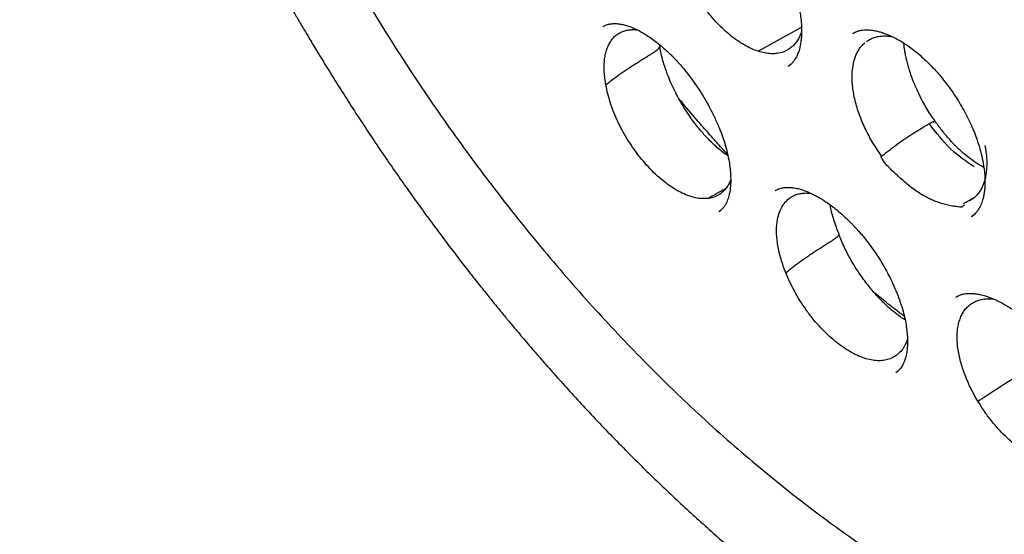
# Model space of a CAD drawing. Header units: millimetres. Extents: x 8 to 722, y 12 to 896.
# Tile 16 of 56: x 644.14 to 657.49, y 362.6 to 369.59. Entities that reach past the tile are written whole.
import ezdxf

# ---------------------------------------------------------------- set-up
doc = ezdxf.new("R2010")
doc.units = ezdxf.units.MM

msp = doc.modelspace()

# ---------------------------------------------------------------- linework, layer by layer
at = {"color": 7, "linetype": 'Continuous', "lineweight": 30}
for p, q in [((652.051, 369.495), (652.056, 369.498)), ((654.151, 369.159), (654.738, 369.484)), ((655.47, 369.42), (655.432, 369.399)), ((654.556, 368.955), (654.596, 368.984)), ((654.558, 368.959), (654.557, 368.958)), ((657.209, 367.583), (657.173, 367.602)), ((654.381, 367.264), (654.387, 367.268)), ((654.39, 367.271), (654.385, 367.268)), ((656.936, 367.093), (657.087, 367.178)), ((653.621, 366.988), (653.618, 366.986)), ((653.62, 366.986), (653.649, 367.007)), ((656.979, 367.109), (656.937, 367.094)), ((657.044, 366.915), (657.042, 366.914)), ((657.043, 366.915), (657.081, 366.944)), ((656.857, 365.835), (656.828, 365.818)), ((656.019, 364.799), (656.05, 364.823)), ((656.022, 364.803), (656.019, 364.801))]:
    msp.add_line(p, q, dxfattribs=at)
for points, knots in [([(650.552, 391.332), (650.539, 391.33), (650.508, 391.327), (650.458, 391.321), (650.399, 391.314), (650.334, 391.306), (650.262, 391.296), (650.183, 391.284), (650.098, 391.271), (649.984, 391.251), (649.845, 391.224), (649.705, 391.194), (649.593, 391.167), (649.505, 391.145), (649.42, 391.123), (649.337, 391.1), (649.258, 391.076), (649.186, 391.054), (649.123, 391.034), (649.07, 391.016), (649.028, 391.002), (648.995, 390.991), (648.966, 390.981), (648.931, 390.968), (648.887, 390.952), (648.832, 390.932), (648.767, 390.907), (648.692, 390.877), (648.607, 390.842), (648.516, 390.802), (648.42, 390.759), (648.323, 390.713), (648.193, 390.649), (648.03, 390.562), (647.875, 390.473), (647.758, 390.401), (647.68, 390.352), (647.606, 390.303), (647.539, 390.258), (647.486, 390.221), (647.447, 390.193), (647.418, 390.172), (647.395, 390.156), (647.374, 390.14), (647.345, 390.119), (647.305, 390.089), (647.25, 390.047), (647.184, 389.995), (647.108, 389.934), (647.024, 389.864), (646.938, 389.79), (646.832, 389.694), (646.709, 389.579), (646.573, 389.443), (646.456, 389.319), (646.357, 389.21), (646.275, 389.115), (646.2, 389.026), (646.134, 388.944), (646.074, 388.869), (646.019, 388.798), (645.966, 388.726), (645.91, 388.651), (645.85, 388.566), (645.785, 388.473), (645.717, 388.37), (645.644, 388.257), (645.563, 388.125), (645.473, 387.973), (645.376, 387.799), (645.276, 387.609), (645.195, 387.444), (645.131, 387.307), (645.085, 387.205), (645.039, 387.099), (644.993, 386.99), (644.948, 386.879), (644.906, 386.772), (644.869, 386.673), (644.836, 386.582), (644.807, 386.501), (644.782, 386.429), (644.761, 386.365), (644.741, 386.306), (644.722, 386.247), (644.694, 386.159), (644.657, 386.039), (644.612, 385.885), (644.568, 385.723), (644.524, 385.553), (644.477, 385.358), (644.428, 385.137), (644.378, 384.887), (644.331, 384.622), (644.287, 384.34), (644.247, 384.04), (644.212, 383.722), (644.184, 383.406), (644.163, 383.094), (644.148, 382.787), (644.14, 382.473), (644.137, 382.158), (644.141, 381.849), (644.149, 381.561), (644.161, 381.293), (644.175, 381.045), (644.19, 380.836), (644.204, 380.665), (644.215, 380.533), (644.227, 380.411), (644.238, 380.301), (644.248, 380.206), (644.257, 380.125), (644.265, 380.057), (644.272, 379.995), (644.28, 379.926), (644.291, 379.84), (644.304, 379.736), (644.32, 379.612), (644.34, 379.469), (644.365, 379.304), (644.393, 379.121), (644.426, 378.919), (644.473, 378.65), (644.535, 378.32), (644.614, 377.936), (644.698, 377.556), (644.788, 377.182), (644.891, 376.776), (645.01, 376.34), (645.147, 375.875), (645.294, 375.408), (645.452, 374.934), (645.625, 374.446), (645.811, 373.952), (646.01, 373.45), (646.193, 373.012), (646.355, 372.64), (646.492, 372.334), (646.634, 372.026), (646.779, 371.722), (646.923, 371.427), (647.072, 371.131), (647.223, 370.838), (647.375, 370.55), (647.52, 370.284), (647.642, 370.063), (647.743, 369.884), (647.826, 369.739), (647.911, 369.593), (648.001, 369.44), (648.099, 369.275), (648.213, 369.086), (648.344, 368.872), (648.494, 368.633), (648.657, 368.378), (648.821, 368.127), (648.985, 367.881), (649.146, 367.643), (649.313, 367.404), (649.479, 367.17), (649.639, 366.948), (649.794, 366.738), (649.942, 366.541), (650.085, 366.353), (650.223, 366.174), (650.357, 366.005), (650.482, 365.848), (650.599, 365.703), (650.708, 365.57), (650.825, 365.429), (650.956, 365.273), (651.109, 365.094), (651.276, 364.902), (651.457, 364.698), (651.652, 364.482), (651.862, 364.255), (652.087, 364.017), (652.383, 363.713), (652.749, 363.35), (653.183, 362.94), (653.623, 362.545), (654.068, 362.164), (654.519, 361.799), (654.878, 361.524), (655.14, 361.331), (655.299, 361.216), (655.446, 361.112), (655.58, 361.019), (655.702, 360.936), (655.811, 360.863), (655.903, 360.801), (655.981, 360.751), (656.034, 360.717), (656.07, 360.693), (656.094, 360.678), (656.125, 360.658), (656.169, 360.63), (656.227, 360.593), (656.303, 360.546), (656.393, 360.491), (656.497, 360.428), (656.616, 360.357), (656.7, 360.308), (656.745, 360.282)], [0, 0, 0, 0, 0.00109, 0.002712, 0.004734, 0.006859, 0.0093, 0.012056, 0.015128, 0.018292, 0.02432, 0.030101, 0.033424, 0.03666, 0.039807, 0.042866, 0.045837, 0.048626, 0.051022, 0.053019, 0.054616, 0.055813, 0.056771, 0.057964, 0.059714, 0.061834, 0.064324, 0.067185, 0.070478, 0.074135, 0.077923, 0.081773, 0.085687, 0.093558, 0.101671, 0.104989, 0.108349, 0.11167, 0.114566, 0.116986, 0.118555, 0.119829, 0.120808, 0.121617, 0.12261, 0.124586, 0.127073, 0.13007, 0.133578, 0.137589, 0.141708, 0.145729, 0.152844, 0.159623, 0.166067, 0.170766, 0.175152, 0.179171, 0.182824, 0.186117, 0.189177, 0.192055, 0.195289, 0.198812, 0.202673, 0.206869, 0.2114, 0.216267, 0.222423, 0.22901, 0.236024, 0.243464, 0.246977, 0.250578, 0.254263, 0.258034, 0.261885, 0.265546, 0.268859, 0.271826, 0.274562, 0.276919, 0.278897, 0.280733, 0.282652, 0.284653, 0.28922, 0.294111, 0.299175, 0.304405, 0.309802, 0.316929, 0.324332, 0.332056, 0.34017, 0.348672, 0.357556, 0.366816, 0.374796, 0.383024, 0.391489, 0.399834, 0.407852, 0.415562, 0.42209, 0.428376, 0.434422, 0.437871, 0.441232, 0.444319, 0.447034, 0.449417, 0.451415, 0.453028, 0.454454, 0.455983, 0.458182, 0.460748, 0.463696, 0.467279, 0.4713, 0.47576, 0.480657, 0.485992, 0.495285, 0.504501, 0.513561, 0.522463, 0.531208, 0.542419, 0.553358, 0.564048, 0.575339, 0.586793, 0.598432, 0.610254, 0.622256, 0.629468, 0.636742, 0.644077, 0.651451, 0.658568, 0.665326, 0.672831, 0.679838, 0.686348, 0.692362, 0.696095, 0.699609, 0.703113, 0.706927, 0.711053, 0.715493, 0.721128, 0.727199, 0.733704, 0.740643, 0.746578, 0.752794, 0.759229, 0.76546, 0.771402, 0.777055, 0.782421, 0.787501, 0.792519, 0.797227, 0.801627, 0.805718, 0.809502, 0.812987, 0.817778, 0.822994, 0.828636, 0.834708, 0.841212, 0.848152, 0.855528, 0.863335, 0.877061, 0.890837, 0.904653, 0.918507, 0.932394, 0.946316, 0.951516, 0.956367, 0.960832, 0.96491, 0.968601, 0.971905, 0.974823, 0.977029, 0.978947, 0.979622, 0.980281, 0.981184, 0.982395, 0.984237, 0.986516, 0.989232, 0.992384, 0.995973, 1, 1, 1, 1]), ([(650.809, 389.938), (650.818, 389.939), (650.838, 389.941), (650.884, 389.946), (650.946, 389.951), (651.024, 389.956), (651.116, 389.961), (651.217, 389.965), (651.339, 389.967), (651.483, 389.967), (651.652, 389.964), (651.836, 389.956), (652.035, 389.942), (652.234, 389.923), (652.428, 389.899), (652.618, 389.872), (652.818, 389.839), (653.027, 389.799), (653.238, 389.753), (653.443, 389.704), (653.636, 389.653), (653.814, 389.603), (653.978, 389.553), (654.126, 389.506), (654.259, 389.462), (654.377, 389.421), (654.48, 389.384), (654.567, 389.352), (654.639, 389.325), (654.697, 389.303), (654.745, 389.284), (654.788, 389.267), (654.836, 389.248), (654.894, 389.225), (654.966, 389.196), (655.053, 389.159), (655.157, 389.115), (655.277, 389.062), (655.412, 389.001), (655.563, 388.931), (655.728, 388.851), (655.909, 388.761), (656.105, 388.659), (656.315, 388.546), (656.534, 388.424), (656.779, 388.281), (657.044, 388.12), (657.329, 387.939), (657.649, 387.726), (658.005, 387.478), (658.392, 387.192), (658.77, 386.899), (659.137, 386.599), (659.494, 386.294), (659.834, 385.99), (660.158, 385.69), (660.465, 385.393), (660.766, 385.092), (661.067, 384.78), (661.363, 384.461), (661.656, 384.135), (661.946, 383.802), (662.24, 383.451), (662.538, 383.083), (662.839, 382.696), (663.142, 382.292), (663.439, 381.881), (663.727, 381.466), (664.008, 381.046), (664.288, 380.611), (664.566, 380.16), (664.842, 379.694), (665.101, 379.237), (665.343, 378.791), (665.569, 378.357), (665.79, 377.914), (666.007, 377.46), (666.217, 376.999), (666.416, 376.54), (666.603, 376.087), (666.784, 375.623), (666.959, 375.15), (667.126, 374.669), (667.278, 374.202), (667.416, 373.75), (667.54, 373.312), (667.651, 372.89), (667.754, 372.467), (667.849, 372.045), (667.934, 371.627), (668.007, 371.228), (668.069, 370.848), (668.121, 370.487), (668.164, 370.146), (668.198, 369.832), (668.224, 369.545), (668.244, 369.281), (668.259, 369.034), (668.27, 368.8), (668.278, 368.577), (668.284, 368.296), (668.284, 367.958), (668.274, 367.567), (668.254, 367.188), (668.232, 366.907), (668.214, 366.717), (668.203, 366.613), (668.191, 366.51), (668.179, 366.412), (668.168, 366.323), (668.158, 366.251), (668.15, 366.196), (668.144, 366.155), (668.138, 366.117), (668.132, 366.073), (668.123, 366.016), (668.111, 365.945), (668.097, 365.86), (668.08, 365.762), (668.059, 365.651), (668.035, 365.529), (667.999, 365.358), (667.949, 365.14), (667.884, 364.887), (667.814, 364.639), (667.738, 364.397), (667.654, 364.152), (667.573, 363.936), (667.496, 363.747), (667.427, 363.586), (667.354, 363.426), (667.277, 363.268), (667.201, 363.118), (667.127, 362.982), (667.057, 362.86), (666.993, 362.751), (666.934, 362.656), (666.88, 362.573), (666.833, 362.502), (666.793, 362.443), (666.76, 362.395), (666.74, 362.367), (666.732, 362.355)], [0, 0, 0, 0, 0.001573, 0.0036, 0.006096, 0.009065, 0.012545, 0.016324, 0.020403, 0.026074, 0.032238, 0.038895, 0.046045, 0.053687, 0.060039, 0.066694, 0.073654, 0.080919, 0.08839, 0.095455, 0.102007, 0.108047, 0.113574, 0.118588, 0.123014, 0.126945, 0.130381, 0.133323, 0.135698, 0.13761, 0.139087, 0.140479, 0.141886, 0.143856, 0.146239, 0.149049, 0.152534, 0.156509, 0.160975, 0.165932, 0.171379, 0.177317, 0.183747, 0.190667, 0.19799, 0.205293, 0.214745, 0.224069, 0.233266, 0.246341, 0.25915, 0.271691, 0.283966, 0.295973, 0.307713, 0.318537, 0.329123, 0.339476, 0.349977, 0.360866, 0.371103, 0.38166, 0.392538, 0.403737, 0.415257, 0.427097, 0.439259, 0.450688, 0.462388, 0.474356, 0.486594, 0.499101, 0.511877, 0.522979, 0.534276, 0.545768, 0.557456, 0.569333, 0.581104, 0.592608, 0.603845, 0.61636, 0.628526, 0.640343, 0.651812, 0.662931, 0.673702, 0.684123, 0.695382, 0.706202, 0.716585, 0.726531, 0.736039, 0.74511, 0.753743, 0.761273, 0.768436, 0.775231, 0.781658, 0.787793, 0.793861, 0.80531, 0.816578, 0.827667, 0.838575, 0.841741, 0.844891, 0.848026, 0.851131, 0.853912, 0.856256, 0.85779, 0.859054, 0.860077, 0.861386, 0.863175, 0.865445, 0.86811, 0.871229, 0.874801, 0.878815, 0.883019, 0.891541, 0.900414, 0.908633, 0.917132, 0.925909, 0.934966, 0.940997, 0.947146, 0.953412, 0.959793, 0.965937, 0.97161, 0.97681, 0.981537, 0.985793, 0.989577, 0.992889, 0.99573, 0.9981, 1, 1, 1, 1]), ([(651.077, 389.735), (651.065, 389.733), (651.038, 389.731), (650.994, 389.726), (650.941, 389.719), (650.88, 389.712), (650.811, 389.702), (650.733, 389.691), (650.646, 389.678), (650.552, 389.662), (650.449, 389.643), (650.279, 389.609), (650.046, 389.555), (649.738, 389.465), (649.42, 389.353), (649.095, 389.215), (648.853, 389.093), (648.688, 389.001), (648.597, 388.948), (648.512, 388.897), (648.437, 388.849), (648.37, 388.805), (648.311, 388.766), (648.264, 388.733), (648.226, 388.707), (648.198, 388.686), (648.174, 388.669), (648.155, 388.655), (648.138, 388.643), (648.12, 388.629), (648.094, 388.61), (648.058, 388.583), (648.011, 388.546), (647.956, 388.502), (647.894, 388.452), (647.829, 388.397), (647.764, 388.341), (647.66, 388.247), (647.516, 388.112), (647.335, 387.925), (647.154, 387.72), (646.974, 387.498), (646.798, 387.259), (646.628, 387.004), (646.479, 386.757), (646.349, 386.522), (646.236, 386.302), (646.145, 386.108), (646.075, 385.949), (646.026, 385.833), (645.984, 385.731), (645.953, 385.649), (645.929, 385.586), (645.911, 385.54), (645.897, 385.502), (645.886, 385.472), (645.877, 385.445), (645.866, 385.415), (645.852, 385.375), (645.833, 385.322), (645.811, 385.256), (645.785, 385.176), (645.756, 385.085), (645.726, 384.987), (645.697, 384.888), (645.669, 384.79), (645.642, 384.691), (645.604, 384.546), (645.558, 384.354), (645.506, 384.115), (645.458, 383.872), (645.415, 383.619), (645.378, 383.373), (645.348, 383.138), (645.323, 382.915), (645.305, 382.715), (645.292, 382.543), (645.282, 382.406), (645.275, 382.278), (645.269, 382.163), (645.265, 382.06), (645.262, 381.97), (645.26, 381.893), (645.258, 381.831), (645.257, 381.783), (645.257, 381.746), (645.256, 381.705), (645.255, 381.65), (645.255, 381.575), (645.255, 381.485), (645.255, 381.38), (645.256, 381.261), (645.259, 381.126), (645.264, 380.94), (645.274, 380.699), (645.292, 380.402), (645.316, 380.087), (645.348, 379.753), (645.388, 379.401), (645.438, 379.029), (645.496, 378.653), (645.562, 378.275), (645.636, 377.895), (645.72, 377.5), (645.815, 377.09), (645.922, 376.667), (646.041, 376.233), (646.172, 375.787), (646.317, 375.327), (646.469, 374.879), (646.625, 374.444), (646.783, 374.026), (646.95, 373.606), (647.125, 373.189), (647.305, 372.778), (647.502, 372.348), (647.716, 371.902), (647.948, 371.441), (648.186, 370.989), (648.44, 370.527), (648.711, 370.056), (649, 369.578), (649.292, 369.113), (649.589, 368.662), (649.89, 368.224), (650.192, 367.801), (650.497, 367.391), (650.818, 366.978), (651.154, 366.562), (651.505, 366.145), (651.855, 365.747), (652.204, 365.368), (652.551, 365.006), (652.895, 364.661), (653.254, 364.317), (653.63, 363.973), (654.026, 363.628), (654.425, 363.298), (654.828, 362.981), (655.234, 362.68), (655.621, 362.408), (655.989, 362.165), (656.323, 361.956), (656.562, 361.814), (656.704, 361.732), (656.761, 361.7), (656.81, 361.673), (656.854, 361.648), (656.903, 361.621), (656.968, 361.585), (657.049, 361.541), (657.141, 361.492), (657.241, 361.44), (657.364, 361.377), (657.512, 361.303), (657.688, 361.218), (657.873, 361.132), (658.086, 361.038), (658.321, 360.939), (658.574, 360.839), (658.821, 360.749), (659.063, 360.666), (659.299, 360.591), (659.529, 360.525), (659.727, 360.472), (659.891, 360.432), (660.017, 360.403), (660.129, 360.379), (660.227, 360.359), (660.312, 360.342), (660.386, 360.329), (660.452, 360.317), (660.519, 360.306), (660.594, 360.294), (660.683, 360.28), (660.784, 360.266), (660.899, 360.252), (661.025, 360.238), (661.163, 360.225), (661.311, 360.213), (661.472, 360.204), (661.687, 360.197), (661.954, 360.197), (662.267, 360.211), (662.579, 360.239), (662.835, 360.275), (663.036, 360.31), (663.183, 360.34), (663.33, 360.373), (663.476, 360.411), (663.621, 360.451), (663.75, 360.492), (663.861, 360.529), (663.951, 360.56), (664.029, 360.59), (664.097, 360.616), (664.154, 360.639), (664.204, 360.66), (664.249, 360.679), (664.293, 360.698), (664.337, 360.717), (664.386, 360.74), (664.441, 360.765), (664.504, 360.796), (664.575, 360.831), (664.654, 360.872), (664.744, 360.92), (664.844, 360.977), (664.955, 361.043), (665.074, 361.118), (665.201, 361.202), (665.334, 361.297), (665.463, 361.394), (665.585, 361.492), (665.696, 361.586), (665.802, 361.68), (665.901, 361.773), (665.994, 361.864), (666.09, 361.961), (666.188, 362.065), (666.286, 362.175), (666.374, 362.278), (666.454, 362.375), (666.524, 362.464), (666.587, 362.546), (666.641, 362.62), (666.675, 362.667), (666.69, 362.689)], [0, 0, 0, 0, 0.000752, 0.001803, 0.003155, 0.004705, 0.006524, 0.008613, 0.010973, 0.013603, 0.016503, 0.019608, 0.028176, 0.03674, 0.046927, 0.057106, 0.067278, 0.070447, 0.073565, 0.076428, 0.079017, 0.081329, 0.083367, 0.085128, 0.086319, 0.08734, 0.088191, 0.088872, 0.089387, 0.089985, 0.090799, 0.092149, 0.09385, 0.095902, 0.098255, 0.10067, 0.103117, 0.105595, 0.112571, 0.119786, 0.127375, 0.135195, 0.143211, 0.151423, 0.15983, 0.16612, 0.172514, 0.179009, 0.182599, 0.185773, 0.188534, 0.19088, 0.192323, 0.193547, 0.194554, 0.195342, 0.195924, 0.196651, 0.197699, 0.199067, 0.200756, 0.20281, 0.205196, 0.207699, 0.210172, 0.212616, 0.215031, 0.217417, 0.223254, 0.228908, 0.23445, 0.240246, 0.246347, 0.251091, 0.256005, 0.261089, 0.264164, 0.267173, 0.2699, 0.27234, 0.274535, 0.276431, 0.278028, 0.279328, 0.280331, 0.281052, 0.281632, 0.282895, 0.284456, 0.286315, 0.288472, 0.290927, 0.29368, 0.296683, 0.302309, 0.308247, 0.314499, 0.321063, 0.327941, 0.335132, 0.342636, 0.349585, 0.356783, 0.364229, 0.371923, 0.379866, 0.387909, 0.396191, 0.404713, 0.413475, 0.421097, 0.428892, 0.436738, 0.444507, 0.452198, 0.459811, 0.468684, 0.47745, 0.486107, 0.494657, 0.504242, 0.513688, 0.522995, 0.532163, 0.541192, 0.550082, 0.558833, 0.567445, 0.577117, 0.586609, 0.595919, 0.605047, 0.613995, 0.622761, 0.631346, 0.641138, 0.650862, 0.660608, 0.670378, 0.680172, 0.689989, 0.698254, 0.706536, 0.713839, 0.715275, 0.716711, 0.717918, 0.718712, 0.719863, 0.721419, 0.723382, 0.725646, 0.728023, 0.73051, 0.734445, 0.738626, 0.743054, 0.747727, 0.753912, 0.759995, 0.765964, 0.771819, 0.777561, 0.783189, 0.788679, 0.792141, 0.795262, 0.798041, 0.80048, 0.802578, 0.804392, 0.806031, 0.807524, 0.809428, 0.811664, 0.814232, 0.817132, 0.820364, 0.823862, 0.82768, 0.831819, 0.836274, 0.844499, 0.852848, 0.861323, 0.869923, 0.874053, 0.878212, 0.882399, 0.886614, 0.890857, 0.895065, 0.898071, 0.900766, 0.903148, 0.905219, 0.906978, 0.908424, 0.909816, 0.911176, 0.912554, 0.914028, 0.915786, 0.917798, 0.920093, 0.92267, 0.92553, 0.928935, 0.932669, 0.936733, 0.941127, 0.94585, 0.950902, 0.955103, 0.959326, 0.963364, 0.967216, 0.970882, 0.974363, 0.978733, 0.98277, 0.986474, 0.989845, 0.992883, 0.995588, 0.99796, 1, 1, 1, 1]), ([(656.629, 371.993), (656.643, 372.001), (656.668, 372.015), (656.71, 372.03), (656.75, 372.04), (656.796, 372.046), (656.841, 372.048), (656.888, 372.046), (656.935, 372.04), (656.984, 372.03), (657.037, 372.017), (657.092, 371.999), (657.143, 371.979), (657.187, 371.96), (657.223, 371.942), (657.267, 371.919), (657.326, 371.886), (657.406, 371.834), (657.499, 371.767), (657.599, 371.683), (657.703, 371.582), (657.81, 371.466), (657.917, 371.334), (658.01, 371.203), (658.088, 371.079), (658.15, 370.968), (658.206, 370.858), (658.254, 370.751), (658.293, 370.65), (658.331, 370.541), (658.363, 370.426), (658.389, 370.311), (658.405, 370.208), (658.414, 370.121), (658.417, 370.046), (658.417, 369.98), (658.413, 369.913), (658.405, 369.846), (658.393, 369.788), (658.38, 369.741), (658.368, 369.704), (658.354, 369.671), (658.339, 369.64), (658.322, 369.61), (658.302, 369.579), (658.276, 369.546), (658.243, 369.513), (658.216, 369.494), (658.202, 369.484)], [0, 0, 0, 0, 0.026658, 0.04975, 0.069268, 0.0855, 0.105125, 0.123007, 0.1407, 0.157374, 0.175465, 0.19449, 0.211191, 0.224948, 0.235736, 0.245215, 0.265067, 0.289158, 0.317179, 0.347373, 0.379474, 0.413508, 0.449487, 0.487414, 0.513792, 0.54078, 0.566809, 0.591626, 0.615119, 0.637262, 0.667997, 0.69581, 0.720734, 0.744134, 0.762672, 0.781048, 0.800172, 0.821577, 0.845159, 0.859787, 0.873835, 0.887317, 0.900524, 0.913769, 0.93036, 0.950269, 0.973481, 1, 1, 1, 1]), ([(653.012, 371.482), (653.019, 371.486), (653.033, 371.494), (653.056, 371.504), (653.079, 371.512), (653.105, 371.518), (653.138, 371.523), (653.18, 371.526), (653.231, 371.523), (653.288, 371.515), (653.345, 371.501), (653.401, 371.483), (653.45, 371.463), (653.494, 371.443), (653.542, 371.419), (653.598, 371.387), (653.663, 371.346), (653.735, 371.295), (653.813, 371.234), (653.901, 371.157), (654, 371.062), (654.106, 370.945), (654.213, 370.812), (654.304, 370.681), (654.38, 370.56), (654.441, 370.454), (654.504, 370.332), (654.567, 370.195), (654.625, 370.047), (654.67, 369.905), (654.699, 369.787), (654.718, 369.691), (654.729, 369.616), (654.736, 369.541), (654.74, 369.47), (654.74, 369.408), (654.737, 369.357), (654.733, 369.306), (654.725, 369.255), (654.715, 369.209), (654.705, 369.172), (654.695, 369.141), (654.685, 369.116), (654.674, 369.092), (654.661, 369.067), (654.644, 369.039), (654.622, 369.01), (654.594, 368.981), (654.571, 368.965), (654.558, 368.957)], [0, 0, 0, 0, 0.019529, 0.036335, 0.050411, 0.061907, 0.073465, 0.095204, 0.118678, 0.140322, 0.163623, 0.183755, 0.200355, 0.213792, 0.228675, 0.246318, 0.266743, 0.289594, 0.313616, 0.338693, 0.371492, 0.405886, 0.441866, 0.479434, 0.505222, 0.53056, 0.555278, 0.591172, 0.625657, 0.658741, 0.690445, 0.710735, 0.730072, 0.747507, 0.769943, 0.787969, 0.800208, 0.816477, 0.836717, 0.852332, 0.866594, 0.879518, 0.891487, 0.901969, 0.915518, 0.932113, 0.951731, 0.974358, 1, 1, 1, 1]), ([(654.151, 369.159), (654.12, 369.17), (654.058, 369.192), (653.961, 369.242), (653.864, 369.304), (653.766, 369.379), (653.669, 369.464), (653.575, 369.559), (653.484, 369.665), (653.398, 369.779), (653.311, 369.905), (653.226, 370.042), (653.164, 370.15), (653.132, 370.211), (653.125, 370.223), (653.124, 370.226), (653.124, 370.226), (653.124, 370.226), (653.124, 370.227), (653.123, 370.23), (653.12, 370.242), (653.113, 370.269), (653.108, 370.293), (653.104, 370.308)], [0, 0, 0, 0, 0.0800477, 0.1603573, 0.2404297, 0.3213289, 0.4024703, 0.4833549, 0.5654154, 0.6477723, 0.7300023, 0.8265749, 0.9231445, 0.9415144, 0.9458006, 0.9459342, 0.946016, 0.9461033, 0.9463821, 0.9474973, 0.9519579, 0.9698005, 1, 1, 1, 1]), ([(652.05, 369.496), (652.06, 369.501), (652.077, 369.511), (652.105, 369.521), (652.131, 369.527), (652.156, 369.531), (652.178, 369.534), (652.196, 369.534), (652.211, 369.534), (652.225, 369.534), (652.244, 369.533), (652.267, 369.53), (652.294, 369.526), (652.33, 369.519), (652.376, 369.506), (652.434, 369.485), (652.494, 369.459), (652.555, 369.427), (652.617, 369.391), (652.683, 369.348), (652.756, 369.295), (652.83, 369.236), (652.898, 369.177), (652.954, 369.123), (653.002, 369.076), (653.048, 369.027), (653.099, 368.971), (653.158, 368.901), (653.22, 368.822), (653.283, 368.736), (653.35, 368.638), (653.42, 368.527), (653.491, 368.4), (653.56, 368.263), (653.617, 368.134), (653.663, 368.015), (653.698, 367.908), (653.728, 367.799), (653.752, 367.691), (653.768, 367.589), (653.776, 367.504), (653.778, 367.436), (653.778, 367.383), (653.776, 367.34), (653.773, 367.305), (653.769, 367.275), (653.764, 367.245), (653.757, 367.212), (653.749, 367.177), (653.737, 367.141), (653.723, 367.107), (653.704, 367.072), (653.683, 367.041), (653.656, 367.011), (653.634, 366.995), (653.622, 366.986)], [0, 0, 0, 0, 0.022877, 0.042629, 0.059228, 0.072644, 0.08314, 0.091711, 0.098444, 0.104712, 0.113215, 0.124037, 0.135625, 0.146266, 0.168187, 0.188688, 0.208956, 0.229002, 0.249383, 0.26914, 0.291857, 0.317563, 0.33773, 0.355459, 0.370554, 0.382996, 0.400198, 0.419605, 0.441199, 0.463481, 0.486104, 0.514862, 0.544468, 0.576381, 0.610762, 0.635047, 0.660417, 0.686876, 0.714418, 0.741688, 0.765827, 0.783959, 0.799734, 0.813163, 0.824256, 0.833236, 0.843964, 0.857854, 0.874158, 0.890476, 0.906635, 0.923557, 0.944618, 0.970105, 1, 1, 1, 1]), ([(652.086, 368.701), (652.081, 368.73), (652.071, 368.79), (652.063, 368.875), (652.061, 368.957), (652.066, 369.035), (652.076, 369.107), (652.093, 369.173), (652.116, 369.233), (652.145, 369.287), (652.179, 369.334), (652.219, 369.373), (652.264, 369.405), (652.314, 369.429), (652.368, 369.445), (652.426, 369.452), (652.474, 369.454), (652.504, 369.449), (652.513, 369.448)], [0, 0, 0, 0, 0.063955, 0.128823, 0.194154, 0.260438, 0.324683, 0.389378, 0.454592, 0.520875, 0.585062, 0.649698, 0.71503, 0.781313, 0.845558, 0.910253, 0.975467, 1, 1, 1, 1]), ([(654.739, 369.431), (654.738, 369.427), (654.731, 369.399), (654.711, 369.356), (654.681, 369.3), (654.645, 369.252), (654.603, 369.211), (654.548, 369.172), (654.477, 369.141), (654.398, 369.126), (654.318, 369.124), (654.24, 369.133), (654.181, 369.15), (654.151, 369.159)], [0, 0, 0, 0, 0.014858, 0.102005, 0.186395, 0.271375, 0.357269, 0.444416, 0.57099, 0.699587, 0.786734, 0.892777, 1, 1, 1, 1]), ([(655.434, 369.4), (655.445, 369.407), (655.466, 369.419), (655.503, 369.434), (655.546, 369.444), (655.588, 369.449), (655.627, 369.45), (655.663, 369.448), (655.703, 369.444), (655.751, 369.435), (655.805, 369.421), (655.861, 369.403), (655.911, 369.383), (655.952, 369.365), (655.988, 369.348), (656.029, 369.327), (656.081, 369.298), (656.148, 369.256), (656.224, 369.203), (656.305, 369.14), (656.397, 369.059), (656.5, 368.959), (656.598, 368.851), (656.684, 368.745), (656.757, 368.647), (656.829, 368.543), (656.896, 368.434), (656.958, 368.323), (657.013, 368.214), (657.061, 368.108), (657.101, 368.005), (657.14, 367.892), (657.175, 367.77), (657.202, 367.644), (657.218, 367.532), (657.224, 367.446), (657.226, 367.383), (657.224, 367.336), (657.222, 367.291), (657.216, 367.243), (657.207, 367.191), (657.192, 367.131), (657.169, 367.068), (657.14, 367.015), (657.11, 366.974), (657.085, 366.947), (657.063, 366.927), (657.049, 366.918), (657.042, 366.913)], [0, 0, 0, 0, 0.026675, 0.050126, 0.070368, 0.088192, 0.104264, 0.118759, 0.134384, 0.152084, 0.171887, 0.19187, 0.20851, 0.221695, 0.231747, 0.242313, 0.259611, 0.279839, 0.302863, 0.327357, 0.352991, 0.38665, 0.422132, 0.446811, 0.472303, 0.49861, 0.525562, 0.551995, 0.577704, 0.602596, 0.626603, 0.649752, 0.682893, 0.714179, 0.743485, 0.769251, 0.784244, 0.797498, 0.810412, 0.826484, 0.845501, 0.865287, 0.895743, 0.927227, 0.943388, 0.960458, 0.979305, 1, 1, 1, 1]), ([(655.825, 367.736), (655.805, 367.765), (655.763, 367.824), (655.706, 367.915), (655.652, 368.01), (655.603, 368.106), (655.56, 368.202), (655.522, 368.298), (655.49, 368.395), (655.464, 368.49), (655.444, 368.583), (655.431, 368.673), (655.424, 368.761), (655.423, 368.859), (655.434, 368.967), (655.458, 369.059), (655.487, 369.131), (655.517, 369.184), (655.553, 369.233), (655.582, 369.26), (655.596, 369.273)], [0, 0, 0, 0, 0.051939, 0.104336, 0.157106, 0.210741, 0.262738, 0.3151, 0.367846, 0.421482, 0.473479, 0.525841, 0.578587, 0.632223, 0.712047, 0.797864, 0.842894, 0.89488, 0.94723, 1, 1, 1, 1]), ([(655.617, 369.288), (655.626, 369.295), (655.651, 369.314), (655.696, 369.336), (655.753, 369.355), (655.815, 369.366), (655.88, 369.368), (655.931, 369.365), (655.961, 369.359), (655.967, 369.358)], [0, 0, 0, 0, 0.100882, 0.269985, 0.440274, 0.611812, 0.786242, 0.955345, 1, 1, 1, 1]), ([(656.545, 368.217), (656.532, 368.236), (656.497, 368.284), (656.447, 368.363), (656.388, 368.464), (656.332, 368.573), (656.28, 368.687), (656.239, 368.791), (656.207, 368.882), (656.183, 368.962), (656.165, 369.03), (656.153, 369.087), (656.144, 369.132), (656.138, 369.167), (656.132, 369.207), (656.128, 369.24), (656.126, 369.264), (656.126, 369.269)], [0, 0, 0, 0, 0.05678, 0.144268, 0.226865, 0.341888, 0.446563, 0.541038, 0.62539, 0.699669, 0.763915, 0.818169, 0.862467, 0.896846, 0.922647, 0.982291, 1, 1, 1, 1]), ([(652.757, 369.156), (652.748, 369.15), (652.726, 369.136), (652.689, 369.113), (652.641, 369.083), (652.589, 369.05), (652.534, 369.015), (652.482, 368.981), (652.427, 368.946), (652.357, 368.9), (652.27, 368.84), (652.174, 368.771), (652.114, 368.723), (652.086, 368.701)], [0, 0, 0, 0, 0.0400901, 0.0953586, 0.1658059, 0.2512331, 0.3260538, 0.4117347, 0.4834709, 0.5688248, 0.7258625, 0.869595, 1, 1, 1, 1]), ([(652.812, 369.248), (652.813, 369.243), (652.815, 369.23), (652.806, 369.205), (652.787, 369.178), (652.765, 369.162), (652.757, 369.156)], [0, 0, 0, 0, 0.162881, 0.413596, 0.786286, 1, 1, 1, 1]), ([(653.74, 367.74), (653.727, 367.749), (653.689, 367.774), (653.628, 367.823), (653.56, 367.883), (653.498, 367.943), (653.442, 368.001), (653.39, 368.059), (653.339, 368.12), (653.285, 368.189), (653.226, 368.269), (653.171, 368.353), (653.118, 368.438), (653.068, 368.526), (653.017, 368.625), (652.965, 368.736), (652.915, 368.858), (652.876, 368.973), (652.846, 369.078), (652.826, 369.167), (652.818, 369.222), (652.814, 369.248)], [0, 0, 0, 0, 0.031313, 0.08881, 0.141978, 0.190798, 0.235253, 0.275311, 0.315852, 0.361686, 0.41282, 0.469272, 0.515249, 0.566763, 0.62471, 0.689062, 0.759788, 0.836876, 0.891842, 0.94971, 1, 1, 1, 1]), ([(653.467, 367.162), (653.441, 367.16), (653.389, 367.156), (653.304, 367.168), (653.215, 367.193), (653.122, 367.231), (653.027, 367.283), (652.93, 367.347), (652.831, 367.424), (652.733, 367.513), (652.639, 367.612), (652.55, 367.717), (652.467, 367.829), (652.388, 367.946), (652.315, 368.07), (652.249, 368.198), (652.193, 368.327), (652.146, 368.455), (652.109, 368.58), (652.094, 368.661), (652.086, 368.701)], [0, 0, 0, 0, 0.054899, 0.109981, 0.164895, 0.219715, 0.274697, 0.329516, 0.386208, 0.443093, 0.49978, 0.554208, 0.608801, 0.663234, 0.719623, 0.776191, 0.832562, 0.888308, 0.94424, 1, 1, 1, 1]), ([(653.736, 367.758), (653.716, 367.78), (653.649, 367.853), (653.532, 367.983), (653.369, 368.169), (653.214, 368.349), (653.109, 368.476), (653.071, 368.522)], [0, 0, 0, 0, 0.089606, 0.298031, 0.518613, 0.825391, 1, 1, 1, 1]), ([(656.472, 368.176), (656.48, 368.181), (656.496, 368.191), (656.515, 368.203), (656.531, 368.212), (656.542, 368.217), (656.546, 368.217), (656.544, 368.213), (656.537, 368.205), (656.528, 368.197), (656.523, 368.194)], [0, 0, 0, 0, 0.117208, 0.240854, 0.369197, 0.500022, 0.630844, 0.759178, 0.882809, 1, 1, 1, 1]), ([(657.181, 367.598), (657.144, 367.62), (657.07, 367.666), (656.959, 367.752), (656.849, 367.851), (656.742, 367.963), (656.639, 368.085), (656.576, 368.173), (656.544, 368.217)], [0, 0, 0, 0, 0.1648056, 0.3302299, 0.4964398, 0.6634655, 0.8313001, 1, 1, 1, 1]), ([(656.472, 368.176), (656.323, 368.085), (656.099, 367.948), (655.895, 367.788), (655.827, 367.734)], [0, 0, 0, 0, 0.6674901, 1, 1, 1, 1]), ([(657.078, 367.591), (656.969, 367.664), (656.752, 367.812), (656.565, 368.054), (656.472, 368.176)], [0, 0, 0, 0, 0.49837, 1, 1, 1, 1]), ([(657.224, 367.879), (657.23, 367.85), (657.24, 367.79), (657.249, 367.703), (657.251, 367.619), (657.246, 367.539), (657.236, 367.464), (657.218, 367.394), (657.195, 367.33), (657.166, 367.272), (657.13, 367.221), (657.092, 367.181), (657.055, 367.15), (657.029, 367.137), (657.017, 367.13)], [0, 0, 0, 0, 0.08355, 0.172606, 0.258845, 0.345844, 0.433463, 0.52252, 0.608759, 0.695601, 0.783377, 0.872433, 0.936025, 1, 1, 1, 1]), ([(656.393, 367.199), (656.369, 367.214), (656.319, 367.244), (656.245, 367.297), (656.171, 367.355), (656.093, 367.422), (656.011, 367.496), (655.934, 367.571), (655.886, 367.622), (655.864, 367.645), (655.863, 367.647), (655.862, 367.648), (655.861, 367.648), (655.86, 367.65), (655.856, 367.657), (655.841, 367.684), (655.826, 367.71), (655.815, 367.73)], [0, 0, 0, 0, 0.1202533, 0.2413211, 0.3643325, 0.4878019, 0.6317767, 0.7762055, 0.881887, 0.886488, 0.889677, 0.8900871, 0.8905278, 0.8919234, 0.8975061, 0.9198367, 1, 1, 1, 1]), ([(653.778, 367.419), (653.775, 367.411), (653.765, 367.381), (653.743, 367.338), (653.71, 367.29), (653.671, 367.248), (653.631, 367.217), (653.579, 367.188), (653.526, 367.169), (653.482, 367.164), (653.467, 367.162)], [0, 0, 0, 0, 0.056284, 0.189101, 0.322846, 0.45803, 0.595185, 0.695705, 0.898055, 1, 1, 1, 1]), ([(653.467, 367.162), (653.547, 367.206), (653.63, 367.252), (653.712, 367.298), (653.715, 367.3)], [0, 0, 0, 0, 0.961895, 1, 1, 1, 1]), ([(654.38, 367.265), (654.388, 367.27), (654.402, 367.279), (654.428, 367.291), (654.459, 367.3), (654.497, 367.308), (654.54, 367.312), (654.59, 367.311), (654.646, 367.304), (654.705, 367.292), (654.765, 367.273), (654.82, 367.252), (654.874, 367.228), (654.926, 367.202), (654.981, 367.171), (655.041, 367.135), (655.112, 367.086), (655.195, 367.023), (655.283, 366.95), (655.354, 366.884), (655.405, 366.833), (655.438, 366.799), (655.469, 366.765), (655.502, 366.729), (655.541, 366.685), (655.597, 366.618), (655.663, 366.532), (655.732, 366.435), (655.796, 366.338), (655.858, 366.235), (655.92, 366.12), (655.978, 366.001), (656.032, 365.879), (656.078, 365.755), (656.115, 365.635), (656.142, 365.523), (656.16, 365.422), (656.171, 365.329), (656.176, 365.24), (656.174, 365.153), (656.165, 365.071), (656.15, 365.001), (656.135, 364.955), (656.122, 364.924), (656.112, 364.903), (656.098, 364.879), (656.079, 364.853), (656.054, 364.825), (656.034, 364.81), (656.023, 364.801)], [0, 0, 0, 0, 0.023461, 0.04288, 0.058285, 0.073065, 0.095348, 0.118833, 0.14065, 0.164546, 0.185861, 0.204516, 0.221228, 0.238726, 0.254155, 0.272195, 0.293816, 0.31905, 0.347383, 0.373143, 0.384488, 0.3948, 0.404077, 0.413838, 0.426338, 0.441282, 0.469577, 0.494097, 0.514839, 0.541535, 0.568791, 0.59689, 0.625833, 0.655632, 0.685146, 0.712973, 0.739116, 0.763609, 0.788803, 0.816125, 0.844632, 0.87332, 0.899296, 0.907509, 0.918748, 0.933649, 0.952175, 0.974294, 1, 1, 1, 1]), ([(654.527, 366.15), (654.515, 366.182), (654.49, 366.245), (654.46, 366.338), (654.435, 366.432), (654.417, 366.522), (654.405, 366.609), (654.399, 366.693), (654.4, 366.773), (654.409, 366.861), (654.43, 366.955), (654.463, 367.033), (654.501, 367.091), (654.536, 367.132), (654.579, 367.169), (654.627, 367.198), (654.68, 367.219), (654.738, 367.232), (654.798, 367.237), (654.842, 367.234), (654.864, 367.232)], [0, 0, 0, 0, 0.051967, 0.104393, 0.157191, 0.210856, 0.26287, 0.315249, 0.368047, 0.421712, 0.50158, 0.587444, 0.632499, 0.684466, 0.736892, 0.78969, 0.843355, 0.895381, 0.947771, 1, 1, 1, 1]), ([(656.949, 367.075), (656.937, 367.065), (656.924, 367.054), (656.91, 367.044), (656.909, 367.043), (656.909, 367.043), (656.909, 367.043), (656.907, 367.043), (656.899, 367.044), (656.869, 367.045), (656.816, 367.052), (656.744, 367.065), (656.671, 367.083), (656.595, 367.106), (656.523, 367.134), (656.456, 367.164), (656.414, 367.188), (656.393, 367.199)], [0, 0, 0, 0, 0.102117, 0.107823, 0.109783, 0.109908, 0.110407, 0.112401, 0.120379, 0.15229, 0.27998, 0.407656, 0.535645, 0.664783, 0.794434, 0.89697, 1, 1, 1, 1]), ([(655.242, 366.689), (655.231, 366.715), (655.206, 366.776), (655.177, 366.868), (655.151, 366.96), (655.136, 367.027), (655.13, 367.063), (655.129, 367.072)], [0, 0, 0, 0, 0.198433, 0.461308, 0.702148, 0.921422, 1, 1, 1, 1]), ([(655.184, 366.608), (655.175, 366.602), (655.154, 366.588), (655.117, 366.565), (655.07, 366.534), (655.018, 366.502), (654.964, 366.466), (654.912, 366.433), (654.858, 366.397), (654.789, 366.351), (654.704, 366.291), (654.612, 366.221), (654.554, 366.173), (654.527, 366.15)], [0, 0, 0, 0, 0.04009, 0.095359, 0.165806, 0.251233, 0.326054, 0.411735, 0.483471, 0.568825, 0.725862, 0.869595, 1, 1, 1, 1]), ([(655.241, 366.688), (655.242, 366.683), (655.244, 366.673), (655.233, 366.652), (655.214, 366.63), (655.192, 366.614), (655.184, 366.608)], [0, 0, 0, 0, 0.242098, 0.469087, 0.80651, 1, 1, 1, 1]), ([(656.143, 365.513), (656.122, 365.526), (656.071, 365.559), (655.988, 365.622), (655.912, 365.688), (655.853, 365.744), (655.81, 365.788), (655.766, 365.835), (655.718, 365.887), (655.666, 365.949), (655.609, 366.023), (655.547, 366.108), (655.481, 366.204), (655.415, 366.314), (655.357, 366.42), (655.309, 366.52), (655.272, 366.606), (655.251, 366.662), (655.242, 366.688)], [0, 0, 0, 0, 0.059077, 0.14463, 0.228613, 0.27005, 0.311128, 0.351894, 0.396761, 0.448745, 0.507855, 0.574097, 0.647475, 0.728, 0.81571, 0.878245, 0.944093, 1, 1, 1, 1]), ([(656.036, 365.042), (656.016, 365.027), (655.977, 364.998), (655.907, 364.972), (655.831, 364.958), (655.748, 364.959), (655.659, 364.973), (655.566, 365), (655.468, 365.042), (655.366, 365.098), (655.265, 365.166), (655.166, 365.245), (655.07, 365.333), (654.975, 365.431), (654.883, 365.538), (654.796, 365.653), (654.716, 365.774), (654.644, 365.898), (654.58, 366.024), (654.545, 366.108), (654.527, 366.15)], [0, 0, 0, 0, 0.054899, 0.109981, 0.164895, 0.219715, 0.274697, 0.329516, 0.386208, 0.443093, 0.49978, 0.554208, 0.608801, 0.663234, 0.719623, 0.776191, 0.832562, 0.888308, 0.94424, 1, 1, 1, 1]), ([(656.132, 365.561), (656.13, 365.563), (656.057, 365.617), (655.923, 365.721), (655.792, 365.826), (655.73, 365.874)], [0, 0, 0, 0, 0.015608, 0.541825, 1, 1, 1, 1]), ([(656.831, 365.82), (656.841, 365.826), (656.86, 365.838), (656.891, 365.852), (656.921, 365.861), (656.953, 365.868), (656.988, 365.872), (657.026, 365.874), (657.07, 365.872), (657.115, 365.866), (657.167, 365.857), (657.226, 365.841), (657.29, 365.819), (657.345, 365.796), (657.391, 365.775), (657.434, 365.754), (657.481, 365.728), (657.539, 365.694), (657.609, 365.648), (657.689, 365.59), (657.783, 365.514), (657.888, 365.419), (657.989, 365.314), (658.079, 365.213), (658.155, 365.118), (658.231, 365.016), (658.304, 364.908), (658.373, 364.797), (658.434, 364.686), (658.488, 364.579), (658.532, 364.477), (658.575, 364.368), (658.613, 364.254), (658.643, 364.138), (658.664, 364.036), (658.677, 363.942), (658.683, 363.853), (658.683, 363.767), (658.676, 363.682), (658.661, 363.611), (658.644, 363.556), (658.626, 363.514), (658.609, 363.483), (658.592, 363.458), (658.578, 363.44), (658.562, 363.422), (658.544, 363.405), (658.531, 363.396), (658.524, 363.39)], [0, 0, 0, 0, 0.024044, 0.044627, 0.061718, 0.075594, 0.089828, 0.109456, 0.128623, 0.146422, 0.16285, 0.18626, 0.206396, 0.223569, 0.237769, 0.249309, 0.262893, 0.280072, 0.300857, 0.324876, 0.350312, 0.383772, 0.419099, 0.443693, 0.469103, 0.49531, 0.522296, 0.549954, 0.576785, 0.602251, 0.626359, 0.649123, 0.680756, 0.709392, 0.735049, 0.759839, 0.785215, 0.811331, 0.839308, 0.86926, 0.891589, 0.91097, 0.930547, 0.940232, 0.951526, 0.965256, 0.981418, 1, 1, 1, 1]), ([(657.13, 364.41), (657.112, 364.44), (657.076, 364.501), (657.028, 364.596), (656.984, 364.691), (656.945, 364.786), (656.913, 364.88), (656.888, 364.972), (656.868, 365.063), (656.854, 365.151), (656.848, 365.236), (656.848, 365.316), (656.854, 365.392), (656.867, 365.463), (656.887, 365.528), (656.912, 365.587), (656.944, 365.639), (656.982, 365.685), (657.026, 365.724), (657.074, 365.754), (657.128, 365.778), (657.187, 365.793), (657.249, 365.801), (657.302, 365.801), (657.336, 365.797), (657.346, 365.795)], [0, 0, 0, 0, 0.043972, 0.088331, 0.133006, 0.178414, 0.222426, 0.266745, 0.311421, 0.356829, 0.4008, 0.44516, 0.489835, 0.535243, 0.579254, 0.623574, 0.668249, 0.713657, 0.757678, 0.802008, 0.846663, 0.892071, 0.936093, 0.980423, 1, 1, 1, 1]), ([(656.174, 365.256), (656.173, 365.25), (656.165, 365.221), (656.147, 365.182), (656.115, 365.124), (656.079, 365.078), (656.046, 365.051), (656.036, 365.042)], [0, 0, 0, 0, 0.06773, 0.303657, 0.476391, 0.824463, 1, 1, 1, 1]), ([(657.13, 364.41), (657.204, 364.458), (657.424, 364.602), (657.644, 364.744), (657.791, 364.838)], [0, 0, 0, 0, 0.3366679, 1, 1, 1, 1]), ([(658.643, 363.774), (658.631, 363.749), (658.606, 363.7), (658.556, 363.641), (658.497, 363.593), (658.428, 363.559), (658.351, 363.539), (658.268, 363.533), (658.178, 363.541), (658.084, 363.562), (657.985, 363.596), (657.883, 363.645), (657.778, 363.707), (657.675, 363.781), (657.574, 363.865), (657.478, 363.957), (657.383, 364.058), (657.292, 364.169), (657.206, 364.286), (657.156, 364.368), (657.13, 364.41)], [0, 0, 0, 0, 0.055313, 0.110794, 0.166094, 0.221443, 0.276978, 0.332343, 0.387327, 0.442474, 0.497452, 0.553912, 0.610568, 0.667032, 0.721425, 0.77598, 0.830376, 0.886862, 0.943531, 1, 1, 1, 1])]:
    msp.add_open_spline(points, degree=3, knots=knots, dxfattribs=at)

doc.saveas('drawing.dxf')
